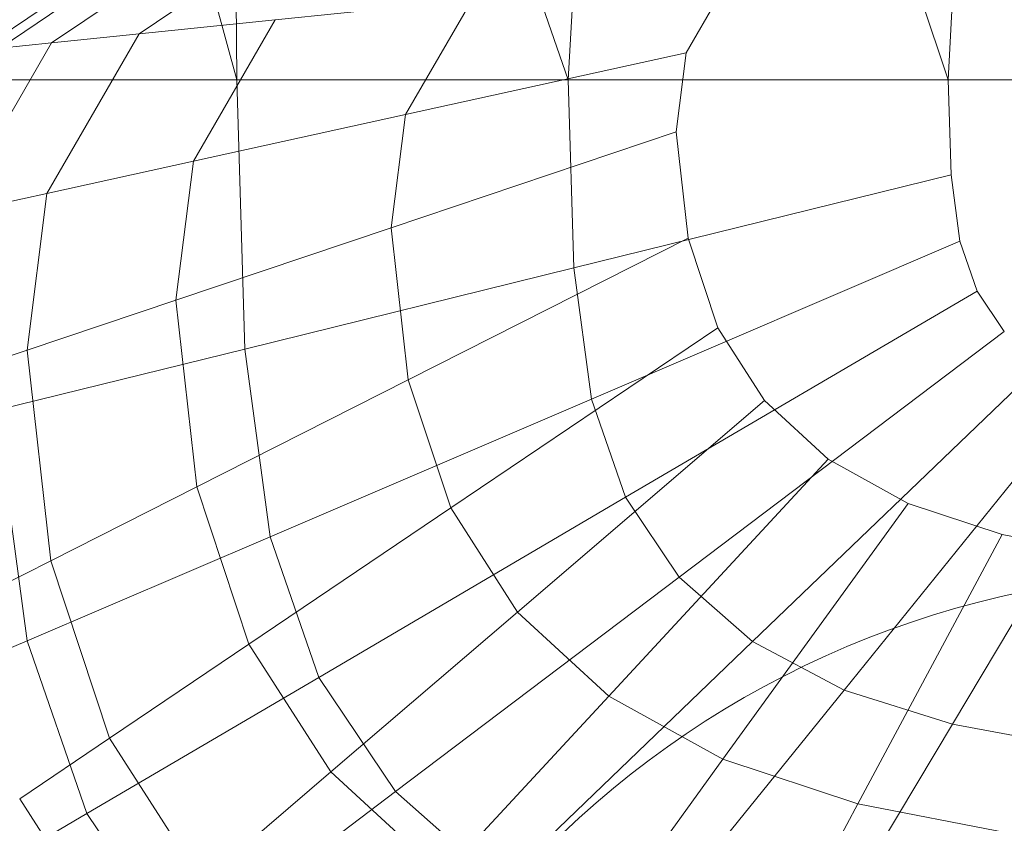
# Model space of a CAD drawing. Header units: metres. Extents: x 391.1 to 430.4, y 12.7 to 28.4.
# Tile 161 of 186: x 409.587 to 409.6912, y 27.8668 to 27.9518. Entities that reach past the tile are written whole.
import ezdxf

# ---------------------------------------------------------------- set-up
doc = ezdxf.new("R2010")
doc.units = ezdxf.units.M
for name, color, linetype, lineweight in [('02_MOBILIARIO', 7, 'Continuous', 18), ('A-DETL-____-MBND', 7, 'Continuous', 18), ('A-DETL-GENF-OTLN', 7, 'Continuous', 18)]:
    doc.layers.add(name, color=color, linetype=linetype, lineweight=lineweight)

# ---------------------------------------------------------------- blocks, each defined once
blk = doc.blocks.new('Family - Rentamans PB-155419-02_ENLLUMENAT_P0')
at = {"layer": 'A-DETL-____-MBND', "color": 253, "true_color": 0xaaaaaa}
for p, q in [((0.06602, 0.16227), (0.03792, 0.265)), ((0.10111, 0.16227), (0.06553, 0.265)), ((0.06553, 0.265), (0.06602, 0.16227)), ((0.10696, 0.265), (0.10111, 0.16227)), ((0.14131, 0.16227), (0.10696, 0.265)), ((0.14676, 0.265), (0.14131, 0.16227)), ((0.03883, 0.16537), (0.06091, 0.18027)), ((0.04094, 0.16559), (0.0627, 0.18027)), ((0.04642, 0.16616), (0.06734, 0.18027)), ((0.0557, 0.16712), (0.0752, 0.18027)), ((0.11359, 0.16511), (0.11851, 0.17363)), ((0.09093, 0.17077), (0.0701, 0.16862)), ((0.08388, 0.15858), (0.09093, 0.17077)), ((0.0701, 0.16862), (0.0557, 0.16712)), ((0.06145, 0.15365), (0.0701, 0.16862)), ((0.04594, 0.15024), (0.0557, 0.16712)), ((0.0557, 0.16712), (0.04642, 0.16616)), ((0.03595, 0.14804), (0.04642, 0.16616)), ((0.04642, 0.16616), (0.04094, 0.16559)), ((0.11359, 0.16511), (0.08388, 0.15858)), ((0.11253, 0.15674), (0.11359, 0.16511)), ((0.06602, 0.16227), (0.03952, 0.16227)), ((0.10111, 0.16227), (0.06602, 0.16227)), ((0.06687, 0.13377), (0.06602, 0.16227)), ((0.14131, 0.16227), (0.10111, 0.16227)), ((0.1017, 0.14236), (0.10111, 0.16227)), ((0.1825, 0.16227), (0.14131, 0.16227)), ((0.14161, 0.15219), (0.14131, 0.16227)), ((0.08388, 0.15858), (0.06145, 0.15365)), ((0.08237, 0.1466), (0.08388, 0.15858)), ((0.11253, 0.15674), (0.08237, 0.1466)), ((0.1138, 0.1455), (0.11253, 0.15674)), ((0.06145, 0.15365), (0.04594, 0.15024)), ((0.05959, 0.13894), (0.06145, 0.15365)), ((0.14161, 0.15219), (0.1017, 0.14236)), ((0.14256, 0.14517), (0.14161, 0.15219)), ((0.04594, 0.15024), (0.03595, 0.14804)), ((0.04385, 0.13365), (0.04594, 0.15024)), ((0.08237, 0.1466), (0.05959, 0.13894)), ((0.08418, 0.13051), (0.08237, 0.1466)), ((0.1138, 0.1455), (0.08418, 0.13051)), ((0.10357, 0.12847), (0.14256, 0.14517)), ((0.11693, 0.13603), (0.1138, 0.1455)), ((0.14438, 0.13991), (0.14256, 0.14517)), ((0.1017, 0.14235), (0.06687, 0.13377)), ((0.10357, 0.12847), (0.1017, 0.14236)), ((0.10717, 0.11808), (0.14438, 0.13991)), ((0.14725, 0.13563), (0.14438, 0.13991)), ((0.05959, 0.13894), (0.04385, 0.13365)), ((0.06182, 0.11919), (0.05959, 0.13894)), ((0.11693, 0.13603), (0.08867, 0.11696)), ((0.14725, 0.13563), (0.11285, 0.10963)), ((0.12187, 0.12833), (0.11693, 0.13603)), ((0.04385, 0.13365), (0.0337, 0.13024)), ((0.06687, 0.13377), (0.04056, 0.12728)), ((0.04636, 0.11137), (0.04385, 0.13365)), ((0.06955, 0.1139), (0.06687, 0.13377)), ((0.1206, 0.10282), (0.15117, 0.13218)), ((0.08418, 0.13051), (0.06182, 0.11919)), ((0.08867, 0.11696), (0.08418, 0.13051)), ((0.1303, 0.09769), (0.15608, 0.12959)), ((0.10357, 0.12847), (0.06955, 0.1139)), ((0.12187, 0.12833), (0.09574, 0.10594)), ((0.10717, 0.11808), (0.10357, 0.12847)), ((0.12862, 0.12212), (0.12187, 0.12833)), ((0.04385, 0.1029), (0.04056, 0.12728)), ((0.14176, 0.09408), (0.16188, 0.12776)), ((0.12862, 0.12212), (0.10539, 0.09705)), ((0.13706, 0.11744), (0.12862, 0.12212)), ((0.06182, 0.11919), (0.04636, 0.11137)), ((0.06732, 0.10256), (0.06182, 0.11919)), ((0.0747, 0.09903), (0.10717, 0.11808)), ((0.11285, 0.10963), (0.10717, 0.11808)), ((0.08867, 0.11696), (0.06732, 0.10256)), ((0.09574, 0.10594), (0.08867, 0.11696)), ((0.13706, 0.11744), (0.11748, 0.09036)), ((0.14703, 0.11416), (0.13706, 0.11744)), ((0.06955, 0.1139), (0.04385, 0.1029)), ((0.0747, 0.09903), (0.06955, 0.1139)), ((0.14703, 0.11416), (0.13175, 0.08566)), ((0.15821, 0.11198), (0.14703, 0.11416)), ((0.04636, 0.11137), (0.03639, 0.10633)), ((0.05257, 0.0926), (0.04636, 0.11137)), ((0.11285, 0.10963), (0.08282, 0.08695)), ((0.1206, 0.10282), (0.11285, 0.10963)), ((0.09574, 0.10594), (0.076, 0.08904)), ((0.10539, 0.09705), (0.09574, 0.10594)), ((0.04385, 0.1029), (0.02609, 0.09529)), ((0.05017, 0.08464), (0.04385, 0.1029)), ((0.06732, 0.10256), (0.05257, 0.09261)), ((0.076, 0.08904), (0.06732, 0.10256)), ((0.1206, 0.10282), (0.09392, 0.07719)), ((0.1303, 0.09769), (0.1206, 0.10282)), ((0.0747, 0.09903), (0.05017, 0.08464)), ((0.08282, 0.08695), (0.0747, 0.09903)), ((0.10539, 0.09705), (0.08785, 0.07812)), ((0.11748, 0.09036), (0.10539, 0.09705)), ((0.1078, 0.06985), (0.1303, 0.09769)), ((0.14176, 0.09408), (0.1303, 0.09769)), ((0.12419, 0.06469), (0.14176, 0.09408)), ((0.1546, 0.0917), (0.14176, 0.09408)), ((0.05257, 0.0926), (0.04306, 0.08619)), ((0.06236, 0.07735), (0.05257, 0.0926)), ((0.11748, 0.09036), (0.10268, 0.06991)), ((0.13175, 0.08566), (0.11748, 0.09036)), ((0.076, 0.08904), (0.06236, 0.07735)), ((0.08785, 0.07812), (0.076, 0.08904)), ((0.08282, 0.08694), (0.06014, 0.06981)), ((0.09392, 0.07719), (0.08282, 0.08695)), ((0.05356, 0.06982), (0.04306, 0.08619)), ((0.13175, 0.08566), (0.1202, 0.06414)), ((0.14774, 0.08255), (0.13175, 0.08566)), ((0.05017, 0.08464), (0.03323, 0.0747)), ((0.05017, 0.08464), (0.06014, 0.06981))]:
    blk.add_line(p, q, dxfattribs=at)
blk = doc.blocks.new('LONDR55-XX_ZZ-ARQ-CAA-M3D-Londres55_ifc-1-02_ENLLUMENAT_P0')
at = {"layer": '02_MOBILIARIO', "color": 253, "lineweight": 18, "true_color": 0xaaaaaa}
blk.add_blockref('Family - Rentamans PB-155419-02_ENLLUMENAT_P0', (409.54392, 27.78317), dxfattribs=at)
blk = doc.blocks.new('ZYR_06_02_02 Down Superficie - L 01-834878-02_ENLLUMENAT_P0')
at = {"layer": 'A-DETL-GENF-OTLN', "color": 92, "true_color": 0x00c400}
blk.add_circle((0, 0), 0.1, dxfattribs=at)

msp = doc.modelspace()

# ---------------------------------------------------------------- block references
at = {"lineweight": 5}
msp.add_blockref('LONDR55-XX_ZZ-ARQ-CAA-M3D-Londres55_ifc-1-02_ENLLUMENAT_P0', (0, 0), dxfattribs=at)
at = {"layer": 'A-DETL-GENF-OTLN', "color": 92, "true_color": 0x00c400}
msp.add_blockref('ZYR_06_02_02 Down Superficie - L 01-834878-02_ENLLUMENAT_P0', (409.71342, 27.79331), dxfattribs=at)

doc.saveas('drawing.dxf')
